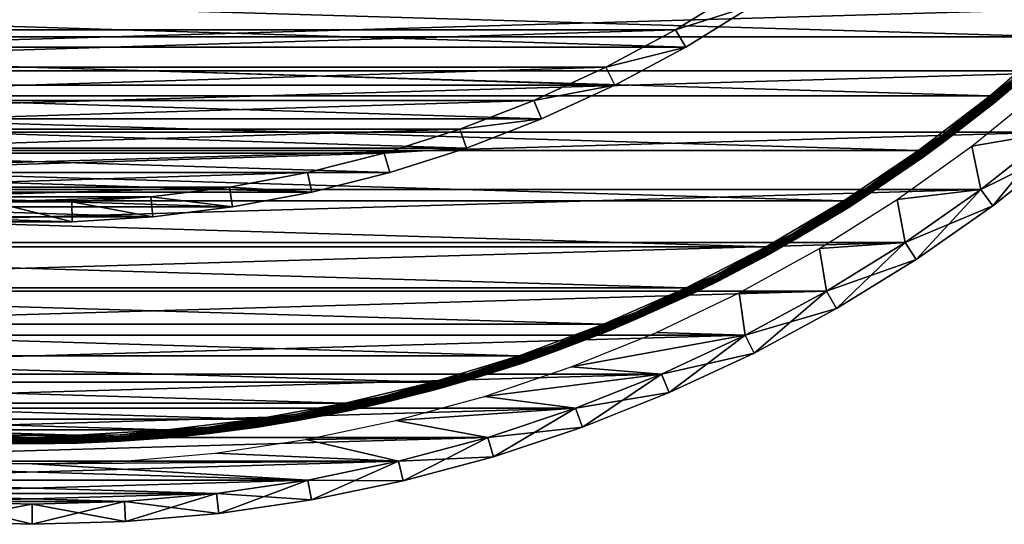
# Model space of a CAD drawing. Header units: millimetres. Extents: x -40 to 40, y -40 to 40.
# Tile 20 of 36: x -0.3 to 24.2, y -40 to -27.5. Entities that reach past the tile are written whole.
import ezdxf

# ---------------------------------------------------------------- set-up
doc = ezdxf.new("R2010")
doc.units = ezdxf.units.MM
doc.header["$LTSCALE"] = 81.481481
for name, color, linetype in [('1', 7, 'CONTINUOUS'), ('11', 7, 'CONTINUOUS'), ('2', 7, 'CONTINUOUS'), ('23', 7, 'CONTINUOUS'), ('25', 7, 'CONTINUOUS'), ('28', 7, 'CONTINUOUS'), ('31', 7, 'CONTINUOUS'), ('4', 7, 'CONTINUOUS'), ('5', 7, 'CONTINUOUS'), ('7', 7, 'CONTINUOUS'), ('9', 7, 'CONTINUOUS')]:
    doc.layers.add(name, color=color, linetype=linetype)

msp = doc.modelspace()

# ---------------------------------------------------------------- linework, layer by layer
at = {"layer": '1', "color": 239, "linetype": 'Continuous', "true_color": 0x3f2236}
for points in [[(23.362, -30.602, -15), (25.134, -29.164, -15), (25.39, -30.259, -15), (23.362, -30.602, -15)], [(23.588, -31.684, -15), (23.362, -30.602, -15), (25.39, -30.259, -15), (23.588, -31.684, -15)], [(21.508, -31.932, -15), (23.362, -30.602, -15), (23.588, -31.684, -15), (21.508, -31.932, -15)], [(21.706, -33.002, -15), (21.508, -31.932, -15), (23.588, -31.684, -15), (21.706, -33.002, -15)], [(19.578, -33.15, -15), (21.508, -31.932, -15), (21.706, -33.002, -15), (19.578, -33.15, -15)], [(19.75, -34.208, -15), (19.578, -33.15, -15), (21.706, -33.002, -15), (19.75, -34.208, -15)], [(17.58, -34.252, -15), (19.578, -33.15, -15), (19.75, -34.208, -15), (17.58, -34.252, -15)], [(15.52, -35.233, -15), (17.58, -34.252, -15), (17.728, -35.298, -15), (15.52, -35.233, -15)], [(17.728, -35.298, -15), (17.58, -34.252, -15), (19.75, -34.208, -15), (17.728, -35.298, -15)], [(13.406, -36.091, -15), (15.52, -35.233, -15), (17.728, -35.298, -15), (13.406, -36.091, -15)], [(15.645, -36.27, -15), (13.406, -36.091, -15), (17.728, -35.298, -15), (15.645, -36.27, -15)], [(11.244, -36.821, -15), (13.406, -36.091, -15), (15.645, -36.27, -15), (11.244, -36.821, -15)], [(13.51, -37.118, -15), (11.244, -36.821, -15), (15.645, -36.27, -15), (13.51, -37.118, -15)], [(9.043, -37.423, -15), (11.244, -36.821, -15), (13.51, -37.118, -15), (9.043, -37.423, -15)], [(11.329, -37.841, -15), (9.043, -37.423, -15), (13.51, -37.118, -15), (11.329, -37.841, -15)], [(6.81, -37.893, -15), (9.043, -37.423, -15), (11.329, -37.841, -15), (6.81, -37.893, -15)], [(4.554, -38.23, -15), (6.81, -37.893, -15), (9.109, -38.435, -15), (4.554, -38.23, -15)], [(9.109, -38.435, -15), (6.81, -37.893, -15), (11.329, -37.841, -15), (9.109, -38.435, -15)], [(2.281, -38.432, -15), (4.554, -38.23, -15), (9.109, -38.435, -15), (2.281, -38.432, -15)], [(-2.281, -38.432, -15), (0, -38.5, -15), (-9.109, -38.435, -15), (-2.281, -38.432, -15)], [(-6.859, -38.9, -15), (-9.109, -38.435, -15), (6.859, -38.9, -15), (-6.859, -38.9, -15)], [(-9.109, -38.435, -15), (0, -38.5, -15), (6.859, -38.9, -15), (-9.109, -38.435, -15)], [(0, -38.5, -15), (2.281, -38.432, -15), (9.109, -38.435, -15), (0, -38.5, -15)], [(6.859, -38.9, -15), (0, -38.5, -15), (9.109, -38.435, -15), (6.859, -38.9, -15)], [(4.586, -39.233, -15), (-6.859, -38.9, -15), (6.859, -38.9, -15), (4.586, -39.233, -15)], [(-4.586, -39.233, -15), (-6.859, -38.9, -15), (4.586, -39.233, -15), (-4.586, -39.233, -15)], [(2.297, -39.433, -15), (-4.586, -39.233, -15), (4.586, -39.233, -15), (2.297, -39.433, -15)], [(-2.297, -39.433, -15), (-4.586, -39.233, -15), (2.297, -39.433, -15), (-2.297, -39.433, -15)], [(0, -39.5, -15), (-2.297, -39.433, -15), (2.297, -39.433, -15), (0, -39.5, -15)]]:
    msp.add_3dface(points, dxfattribs=at)
at = {"layer": '11', "color": 250, "linetype": 'Continuous', "true_color": 0x1c1c1c}
for points in [[(23.82, -29.355, -14), (25.517, -27.893, -14), (24.324, -28.989, -13.996), (23.82, -29.355, -14)], [(25.652, -28.04, -13.803), (23.945, -29.511, -13.803), (24.425, -29.109, -13.842), (25.652, -28.04, -13.803)], [(24.324, -28.989, -13.996), (22.62, -30.384, -13.985), (22.598, -30.354, -13.996), (24.324, -28.989, -13.996)], [(23.82, -29.355, -14), (24.324, -28.989, -13.996), (22.598, -30.354, -13.996), (23.82, -29.355, -14)], [(24.348, -29.017, -13.985), (22.62, -30.384, -13.985), (24.324, -28.989, -13.996), (24.348, -29.017, -13.985)], [(24.348, -29.017, -13.985), (22.64, -30.411, -13.967), (22.62, -30.384, -13.985), (24.348, -29.017, -13.985)], [(24.37, -29.043, -13.967), (22.64, -30.411, -13.967), (24.348, -29.017, -13.985), (24.37, -29.043, -13.967)], [(24.37, -29.043, -13.967), (22.658, -30.435, -13.943), (22.64, -30.411, -13.967), (24.37, -29.043, -13.967)], [(24.39, -29.066, -13.943), (22.658, -30.435, -13.943), (24.37, -29.043, -13.967), (24.39, -29.066, -13.943)], [(24.39, -29.066, -13.943), (22.673, -30.455, -13.913), (22.658, -30.435, -13.943), (24.39, -29.066, -13.943)], [(24.406, -29.086, -13.913), (22.673, -30.455, -13.913), (24.39, -29.066, -13.943), (24.406, -29.086, -13.913)], [(24.406, -29.086, -13.913), (22.684, -30.47, -13.879), (22.673, -30.455, -13.913), (24.406, -29.086, -13.913)], [(24.418, -29.1, -13.879), (22.684, -30.47, -13.879), (24.406, -29.086, -13.913), (24.418, -29.1, -13.879)], [(24.418, -29.1, -13.879), (22.691, -30.48, -13.842), (22.684, -30.47, -13.879), (24.418, -29.1, -13.879)], [(24.425, -29.109, -13.842), (22.691, -30.48, -13.842), (24.418, -29.1, -13.879), (24.425, -29.109, -13.842)], [(24.425, -29.109, -13.842), (23.945, -29.511, -13.803), (22.691, -30.48, -13.842), (24.425, -29.109, -13.842)], [(22.039, -30.715, -14), (23.82, -29.355, -14), (22.598, -30.354, -13.996), (22.039, -30.715, -14)], [(23.945, -29.511, -13.803), (22.155, -30.877, -13.803), (22.691, -30.48, -13.842), (23.945, -29.511, -13.803)], [(22.598, -30.354, -13.996), (20.815, -31.647, -13.985), (20.794, -31.616, -13.996), (22.598, -30.354, -13.996)], [(22.039, -30.715, -14), (22.598, -30.354, -13.996), (20.794, -31.616, -13.996), (22.039, -30.715, -14)], [(22.62, -30.384, -13.985), (20.815, -31.647, -13.985), (22.598, -30.354, -13.996), (22.62, -30.384, -13.985)], [(22.62, -30.384, -13.985), (20.834, -31.676, -13.967), (20.815, -31.647, -13.985), (22.62, -30.384, -13.985)], [(22.64, -30.411, -13.967), (20.834, -31.676, -13.967), (22.62, -30.384, -13.985), (22.64, -30.411, -13.967)], [(22.64, -30.411, -13.967), (20.85, -31.701, -13.943), (20.834, -31.676, -13.967), (22.64, -30.411, -13.967)], [(22.658, -30.435, -13.943), (20.85, -31.701, -13.943), (22.64, -30.411, -13.967), (22.658, -30.435, -13.943)], [(22.658, -30.435, -13.943), (20.864, -31.722, -13.913), (20.85, -31.701, -13.943), (22.658, -30.435, -13.943)], [(22.673, -30.455, -13.913), (20.864, -31.722, -13.913), (22.658, -30.435, -13.943), (22.673, -30.455, -13.913)], [(22.673, -30.455, -13.913), (20.874, -31.738, -13.879), (20.864, -31.722, -13.913), (22.673, -30.455, -13.913)], [(22.684, -30.47, -13.879), (20.874, -31.738, -13.879), (22.673, -30.455, -13.913), (22.684, -30.47, -13.879)], [(22.684, -30.47, -13.879), (20.881, -31.748, -13.842), (20.874, -31.738, -13.879), (22.684, -30.47, -13.879)], [(22.691, -30.48, -13.842), (20.881, -31.748, -13.842), (22.684, -30.47, -13.879), (22.691, -30.48, -13.842)], [(22.691, -30.48, -13.842), (22.155, -30.877, -13.803), (20.881, -31.748, -13.842), (22.691, -30.48, -13.842)], [(20.181, -31.966, -14), (22.039, -30.715, -14), (20.794, -31.616, -13.996), (20.181, -31.966, -14)], [(22.155, -30.877, -13.803), (20.287, -32.136, -13.803), (20.881, -31.748, -13.842), (22.155, -30.877, -13.803)], [(20.794, -31.616, -13.996), (18.94, -32.804, -13.985), (18.921, -32.772, -13.996), (20.794, -31.616, -13.996)], [(20.181, -31.966, -14), (20.794, -31.616, -13.996), (18.921, -32.772, -13.996), (20.181, -31.966, -14)], [(20.815, -31.647, -13.985), (18.94, -32.804, -13.985), (20.794, -31.616, -13.996), (20.815, -31.647, -13.985)], [(20.815, -31.647, -13.985), (18.957, -32.834, -13.967), (18.94, -32.804, -13.985), (20.815, -31.647, -13.985)], [(20.834, -31.676, -13.967), (18.957, -32.834, -13.967), (20.815, -31.647, -13.985), (20.834, -31.676, -13.967)], [(20.834, -31.676, -13.967), (18.972, -32.86, -13.943), (18.957, -32.834, -13.967), (20.834, -31.676, -13.967)], [(20.85, -31.701, -13.943), (18.972, -32.86, -13.943), (20.834, -31.676, -13.967), (20.85, -31.701, -13.943)], [(20.85, -31.701, -13.943), (18.984, -32.882, -13.913), (18.972, -32.86, -13.943), (20.85, -31.701, -13.943)], [(20.864, -31.722, -13.913), (18.984, -32.882, -13.913), (20.85, -31.701, -13.943), (20.864, -31.722, -13.913)], [(20.864, -31.722, -13.913), (18.994, -32.898, -13.879), (18.984, -32.882, -13.913), (20.864, -31.722, -13.913)], [(20.874, -31.738, -13.879), (18.994, -32.898, -13.879), (20.864, -31.722, -13.913), (20.874, -31.738, -13.879)], [(20.874, -31.738, -13.879), (18.999, -32.908, -13.842), (18.994, -32.898, -13.879), (20.874, -31.738, -13.879)], [(20.881, -31.748, -13.842), (18.999, -32.908, -13.842), (20.874, -31.738, -13.879), (20.881, -31.748, -13.842)], [(20.881, -31.748, -13.842), (20.287, -32.136, -13.803), (18.999, -32.908, -13.842), (20.881, -31.748, -13.842)], [(18.251, -33.106, -14), (20.181, -31.966, -14), (18.921, -32.772, -13.996), (18.251, -33.106, -14)], [(20.287, -32.136, -13.803), (18.348, -33.281, -13.803), (18.999, -32.908, -13.842), (20.287, -32.136, -13.803)], [(18.921, -32.772, -13.996), (17, -33.85, -13.985), (16.983, -33.817, -13.996), (18.921, -32.772, -13.996)], [(18.251, -33.106, -14), (18.921, -32.772, -13.996), (16.983, -33.817, -13.996), (18.251, -33.106, -14)], [(18.94, -32.804, -13.985), (17, -33.85, -13.985), (18.921, -32.772, -13.996), (18.94, -32.804, -13.985)], [(18.94, -32.804, -13.985), (17.015, -33.881, -13.967), (17, -33.85, -13.985), (18.94, -32.804, -13.985)], [(18.957, -32.834, -13.967), (17.015, -33.881, -13.967), (18.94, -32.804, -13.985), (18.957, -32.834, -13.967)], [(18.957, -32.834, -13.967), (17.029, -33.908, -13.943), (17.015, -33.881, -13.967), (18.957, -32.834, -13.967)], [(18.972, -32.86, -13.943), (17.029, -33.908, -13.943), (18.957, -32.834, -13.967), (18.972, -32.86, -13.943)], [(18.972, -32.86, -13.943), (17.04, -33.93, -13.913), (17.029, -33.908, -13.943), (18.972, -32.86, -13.943)], [(18.984, -32.882, -13.913), (17.04, -33.93, -13.913), (18.972, -32.86, -13.943), (18.984, -32.882, -13.913)], [(18.984, -32.882, -13.913), (17.049, -33.947, -13.879), (17.04, -33.93, -13.913), (18.984, -32.882, -13.913)], [(18.994, -32.898, -13.879), (17.049, -33.947, -13.879), (18.984, -32.882, -13.913), (18.994, -32.898, -13.879)], [(18.994, -32.898, -13.879), (17.054, -33.957, -13.842), (17.049, -33.947, -13.879), (18.994, -32.898, -13.879)], [(18.999, -32.908, -13.842), (17.054, -33.957, -13.842), (18.994, -32.898, -13.879), (18.999, -32.908, -13.842)], [(18.999, -32.908, -13.842), (18.348, -33.281, -13.803), (17.054, -33.957, -13.842), (18.999, -32.908, -13.842)], [(16.258, -34.129, -14), (18.251, -33.106, -14), (16.983, -33.817, -13.996), (16.258, -34.129, -14)], [(18.348, -33.281, -13.803), (16.344, -34.309, -13.803), (17.054, -33.957, -13.842), (18.348, -33.281, -13.803)], [(16.983, -33.817, -13.996), (15.003, -34.781, -13.985), (14.988, -34.747, -13.996), (16.983, -33.817, -13.996)], [(16.258, -34.129, -14), (16.983, -33.817, -13.996), (14.988, -34.747, -13.996), (16.258, -34.129, -14)], [(17, -33.85, -13.985), (15.003, -34.781, -13.985), (16.983, -33.817, -13.996), (17, -33.85, -13.985)], [(17, -33.85, -13.985), (15.017, -34.813, -13.967), (15.003, -34.781, -13.985), (17, -33.85, -13.985)], [(17.015, -33.881, -13.967), (15.017, -34.813, -13.967), (17, -33.85, -13.985), (17.015, -33.881, -13.967)], [(17.015, -33.881, -13.967), (15.029, -34.84, -13.943), (15.017, -34.813, -13.967), (17.015, -33.881, -13.967)], [(17.029, -33.908, -13.943), (15.029, -34.84, -13.943), (17.015, -33.881, -13.967), (17.029, -33.908, -13.943)], [(17.029, -33.908, -13.943), (15.039, -34.863, -13.913), (15.029, -34.84, -13.943), (17.029, -33.908, -13.943)], [(17.04, -33.93, -13.913), (15.039, -34.863, -13.913), (17.029, -33.908, -13.943), (17.04, -33.93, -13.913)], [(17.04, -33.93, -13.913), (15.046, -34.88, -13.879), (15.039, -34.863, -13.913), (17.04, -33.93, -13.913)], [(17.049, -33.947, -13.879), (15.046, -34.88, -13.879), (17.04, -33.93, -13.913), (17.049, -33.947, -13.879)], [(17.049, -33.947, -13.879), (15.051, -34.891, -13.842), (15.046, -34.88, -13.879), (17.049, -33.947, -13.879)], [(17.054, -33.957, -13.842), (15.051, -34.891, -13.842), (17.049, -33.947, -13.879), (17.054, -33.957, -13.842)], [(17.054, -33.957, -13.842), (16.344, -34.309, -13.803), (15.051, -34.891, -13.842), (17.054, -33.957, -13.842)], [(14.208, -35.032, -14), (16.258, -34.129, -14), (14.988, -34.747, -13.996), (14.208, -35.032, -14)], [(16.344, -34.309, -13.803), (14.283, -35.217, -13.803), (15.051, -34.891, -13.842), (16.344, -34.309, -13.803)], [(14.988, -34.747, -13.996), (12.955, -35.595, -13.985), (12.943, -35.56, -13.996), (14.988, -34.747, -13.996)], [(14.208, -35.032, -14), (14.988, -34.747, -13.996), (12.943, -35.56, -13.996), (14.208, -35.032, -14)], [(15.003, -34.781, -13.985), (12.955, -35.595, -13.985), (14.988, -34.747, -13.996), (15.003, -34.781, -13.985)], [(15.003, -34.781, -13.985), (12.967, -35.627, -13.967), (12.955, -35.595, -13.985), (15.003, -34.781, -13.985)], [(15.017, -34.813, -13.967), (12.967, -35.627, -13.967), (15.003, -34.781, -13.985), (15.017, -34.813, -13.967)], [(15.017, -34.813, -13.967), (12.977, -35.655, -13.943), (12.967, -35.627, -13.967), (15.017, -34.813, -13.967)], [(15.029, -34.84, -13.943), (12.977, -35.655, -13.943), (15.017, -34.813, -13.967), (15.029, -34.84, -13.943)], [(15.029, -34.84, -13.943), (12.986, -35.679, -13.913), (12.977, -35.655, -13.943), (15.029, -34.84, -13.943)], [(15.039, -34.863, -13.913), (12.986, -35.679, -13.913), (15.029, -34.84, -13.943), (15.039, -34.863, -13.913)], [(15.039, -34.863, -13.913), (12.992, -35.696, -13.879), (12.986, -35.679, -13.913), (15.039, -34.863, -13.913)], [(15.046, -34.88, -13.879), (12.992, -35.696, -13.879), (15.039, -34.863, -13.913), (15.046, -34.88, -13.879)], [(15.046, -34.88, -13.879), (12.996, -35.707, -13.842), (12.992, -35.696, -13.879), (15.046, -34.88, -13.879)], [(15.051, -34.891, -13.842), (12.996, -35.707, -13.842), (15.046, -34.88, -13.879), (15.051, -34.891, -13.842)], [(15.051, -34.891, -13.842), (14.283, -35.217, -13.803), (12.996, -35.707, -13.842), (15.051, -34.891, -13.842)], [(12.107, -35.812, -14), (14.208, -35.032, -14), (12.943, -35.56, -13.996), (12.107, -35.812, -14)], [(14.283, -35.217, -13.803), (12.171, -36.002, -13.803), (12.996, -35.707, -13.842), (14.283, -35.217, -13.803)], [(12.943, -35.56, -13.996), (10.864, -36.288, -13.985), (10.853, -36.252, -13.996), (12.943, -35.56, -13.996)], [(12.107, -35.812, -14), (12.943, -35.56, -13.996), (10.853, -36.252, -13.996), (12.107, -35.812, -14)], [(12.955, -35.595, -13.985), (10.864, -36.288, -13.985), (12.943, -35.56, -13.996), (12.955, -35.595, -13.985)], [(12.955, -35.595, -13.985), (10.874, -36.321, -13.967), (10.864, -36.288, -13.985), (12.955, -35.595, -13.985)], [(12.967, -35.627, -13.967), (10.874, -36.321, -13.967), (12.955, -35.595, -13.985), (12.967, -35.627, -13.967)], [(12.967, -35.627, -13.967), (10.882, -36.35, -13.943), (10.874, -36.321, -13.967), (12.967, -35.627, -13.967)], [(12.977, -35.655, -13.943), (10.882, -36.35, -13.943), (12.967, -35.627, -13.967), (12.977, -35.655, -13.943)], [(12.977, -35.655, -13.943), (10.889, -36.373, -13.913), (10.882, -36.35, -13.943), (12.977, -35.655, -13.943)], [(12.986, -35.679, -13.913), (10.889, -36.373, -13.913), (12.977, -35.655, -13.943), (12.986, -35.679, -13.913)], [(12.986, -35.679, -13.913), (10.895, -36.391, -13.879), (10.889, -36.373, -13.913), (12.986, -35.679, -13.913)], [(12.992, -35.696, -13.879), (10.895, -36.391, -13.879), (12.986, -35.679, -13.913), (12.992, -35.696, -13.879)], [(12.992, -35.696, -13.879), (10.898, -36.403, -13.842), (10.895, -36.391, -13.879), (12.992, -35.696, -13.879)], [(12.996, -35.707, -13.842), (10.898, -36.403, -13.842), (12.992, -35.696, -13.879), (12.996, -35.707, -13.842)], [(12.996, -35.707, -13.842), (12.171, -36.002, -13.803), (10.898, -36.403, -13.842), (12.996, -35.707, -13.842)], [(9.965, -36.467, -14), (12.107, -35.812, -14), (10.853, -36.252, -13.996), (9.965, -36.467, -14)], [(12.171, -36.002, -13.803), (10.017, -36.659, -13.803), (10.898, -36.403, -13.842), (12.171, -36.002, -13.803)], [(7.787, -36.993, -14), (9.965, -36.467, -14), (8.727, -36.822, -13.996), (7.787, -36.993, -14)], [(10.853, -36.252, -13.996), (8.736, -36.858, -13.985), (8.727, -36.822, -13.996), (10.853, -36.252, -13.996)], [(9.965, -36.467, -14), (10.853, -36.252, -13.996), (8.727, -36.822, -13.996), (9.965, -36.467, -14)], [(10.864, -36.288, -13.985), (8.736, -36.858, -13.985), (10.853, -36.252, -13.996), (10.864, -36.288, -13.985)], [(10.864, -36.288, -13.985), (8.743, -36.891, -13.967), (8.736, -36.858, -13.985), (10.864, -36.288, -13.985)], [(10.874, -36.321, -13.967), (8.743, -36.891, -13.967), (10.864, -36.288, -13.985), (10.874, -36.321, -13.967)], [(10.874, -36.321, -13.967), (8.75, -36.921, -13.943), (8.743, -36.891, -13.967), (10.874, -36.321, -13.967)], [(10.882, -36.35, -13.943), (8.75, -36.921, -13.943), (10.874, -36.321, -13.967), (10.882, -36.35, -13.943)], [(10.882, -36.35, -13.943), (8.756, -36.945, -13.913), (8.75, -36.921, -13.943), (10.882, -36.35, -13.943)], [(10.889, -36.373, -13.913), (8.756, -36.945, -13.913), (10.882, -36.35, -13.943), (10.889, -36.373, -13.913)], [(10.889, -36.373, -13.913), (8.76, -36.963, -13.879), (8.756, -36.945, -13.913), (10.889, -36.373, -13.913)], [(10.895, -36.391, -13.879), (8.76, -36.963, -13.879), (10.889, -36.373, -13.913), (10.895, -36.391, -13.879)], [(10.895, -36.391, -13.879), (8.763, -36.975, -13.842), (8.76, -36.963, -13.879), (10.895, -36.391, -13.879)], [(10.898, -36.403, -13.842), (8.763, -36.975, -13.842), (10.895, -36.391, -13.879), (10.898, -36.403, -13.842)], [(10.898, -36.403, -13.842), (10.017, -36.659, -13.803), (8.763, -36.975, -13.842), (10.898, -36.403, -13.842)], [(10.017, -36.659, -13.803), (7.828, -37.189, -13.803), (8.763, -36.975, -13.842), (10.017, -36.659, -13.803)], [(8.727, -36.822, -13.996), (6.578, -37.304, -13.985), (6.571, -37.267, -13.996), (8.727, -36.822, -13.996)], [(7.787, -36.993, -14), (8.727, -36.822, -13.996), (6.571, -37.267, -13.996), (7.787, -36.993, -14)], [(8.736, -36.858, -13.985), (6.578, -37.304, -13.985), (8.727, -36.822, -13.996), (8.736, -36.858, -13.985)], [(8.736, -36.858, -13.985), (6.584, -37.337, -13.967), (6.578, -37.304, -13.985), (8.736, -36.858, -13.985)], [(8.743, -36.891, -13.967), (6.584, -37.337, -13.967), (8.736, -36.858, -13.985), (8.743, -36.891, -13.967)], [(8.743, -36.891, -13.967), (6.589, -37.367, -13.943), (6.584, -37.337, -13.967), (8.743, -36.891, -13.967)], [(8.75, -36.921, -13.943), (6.589, -37.367, -13.943), (8.743, -36.891, -13.967), (8.75, -36.921, -13.943)], [(8.75, -36.921, -13.943), (6.593, -37.392, -13.913), (6.589, -37.367, -13.943), (8.75, -36.921, -13.943)], [(8.756, -36.945, -13.913), (6.593, -37.392, -13.913), (8.75, -36.921, -13.943), (8.756, -36.945, -13.913)], [(8.756, -36.945, -13.913), (6.596, -37.41, -13.879), (6.593, -37.392, -13.913), (8.756, -36.945, -13.913)], [(8.76, -36.963, -13.879), (6.596, -37.41, -13.879), (8.756, -36.945, -13.913), (8.76, -36.963, -13.879)], [(5.582, -37.389, -14), (7.787, -36.993, -14), (6.571, -37.267, -13.996), (5.582, -37.389, -14)], [(7.828, -37.189, -13.803), (5.611, -37.587, -13.803), (6.598, -37.422, -13.842), (7.828, -37.189, -13.803)], [(8.76, -36.963, -13.879), (6.598, -37.422, -13.842), (6.596, -37.41, -13.879), (8.76, -36.963, -13.879)], [(8.763, -36.975, -13.842), (6.598, -37.422, -13.842), (8.76, -36.963, -13.879), (8.763, -36.975, -13.842)], [(8.763, -36.975, -13.842), (7.828, -37.189, -13.803), (6.598, -37.422, -13.842), (8.763, -36.975, -13.842)], [(3.357, -37.654, -14), (5.582, -37.389, -14), (4.393, -37.586, -13.996), (3.357, -37.654, -14)], [(6.571, -37.267, -13.996), (4.397, -37.623, -13.985), (4.393, -37.586, -13.996), (6.571, -37.267, -13.996)], [(5.582, -37.389, -14), (6.571, -37.267, -13.996), (4.393, -37.586, -13.996), (5.582, -37.389, -14)], [(6.578, -37.304, -13.985), (4.397, -37.623, -13.985), (6.571, -37.267, -13.996), (6.578, -37.304, -13.985)], [(6.578, -37.304, -13.985), (4.401, -37.657, -13.967), (4.397, -37.623, -13.985), (6.578, -37.304, -13.985)], [(6.584, -37.337, -13.967), (4.401, -37.657, -13.967), (6.578, -37.304, -13.985), (6.584, -37.337, -13.967)], [(6.584, -37.337, -13.967), (4.405, -37.687, -13.943), (4.401, -37.657, -13.967), (6.584, -37.337, -13.967)], [(6.589, -37.367, -13.943), (4.405, -37.687, -13.943), (6.584, -37.337, -13.967), (6.589, -37.367, -13.943)], [(6.589, -37.367, -13.943), (4.408, -37.712, -13.913), (4.405, -37.687, -13.943), (6.589, -37.367, -13.943)], [(6.593, -37.392, -13.913), (4.408, -37.712, -13.913), (6.589, -37.367, -13.943), (6.593, -37.392, -13.913)], [(6.593, -37.392, -13.913), (4.41, -37.73, -13.879), (4.408, -37.712, -13.913), (6.593, -37.392, -13.913)], [(6.596, -37.41, -13.879), (4.41, -37.73, -13.879), (6.593, -37.392, -13.913), (6.596, -37.41, -13.879)], [(6.596, -37.41, -13.879), (4.411, -37.742, -13.842), (4.41, -37.73, -13.879), (6.596, -37.41, -13.879)], [(6.598, -37.422, -13.842), (4.411, -37.742, -13.842), (6.596, -37.41, -13.879), (6.598, -37.422, -13.842)], [(6.598, -37.422, -13.842), (5.611, -37.587, -13.803), (4.411, -37.742, -13.842), (6.598, -37.422, -13.842)], [(1.12, -37.787, -14), (3.357, -37.654, -14), (2.2, -37.778, -13.996), (1.12, -37.787, -14)], [(4.393, -37.586, -13.996), (2.202, -37.815, -13.985), (2.2, -37.778, -13.996), (4.393, -37.586, -13.996)], [(3.357, -37.654, -14), (4.393, -37.586, -13.996), (2.2, -37.778, -13.996), (3.357, -37.654, -14)], [(4.397, -37.623, -13.985), (2.202, -37.815, -13.985), (4.393, -37.586, -13.996), (4.397, -37.623, -13.985)], [(4.397, -37.623, -13.985), (2.204, -37.849, -13.967), (2.202, -37.815, -13.985), (4.397, -37.623, -13.985)], [(4.401, -37.657, -13.967), (2.204, -37.849, -13.967), (4.397, -37.623, -13.985), (4.401, -37.657, -13.967)], [(4.401, -37.657, -13.967), (2.206, -37.879, -13.943), (2.204, -37.849, -13.967), (4.401, -37.657, -13.967)], [(4.405, -37.687, -13.943), (2.206, -37.879, -13.943), (4.401, -37.657, -13.967), (4.405, -37.687, -13.943)], [(4.405, -37.687, -13.943), (2.208, -37.904, -13.913), (2.206, -37.879, -13.943), (4.405, -37.687, -13.943)], [(4.408, -37.712, -13.913), (2.208, -37.904, -13.913), (4.405, -37.687, -13.943), (4.408, -37.712, -13.913)], [(5.611, -37.587, -13.803), (3.375, -37.853, -13.803), (4.411, -37.742, -13.842), (5.611, -37.587, -13.803)], [(0, -37.968, -13.913), (-2.209, -37.923, -13.879), (-2.208, -37.904, -13.913), (0, -37.968, -13.913)], [(0, -37.987, -13.879), (-2.209, -37.923, -13.879), (0, -37.968, -13.913), (0, -37.987, -13.879)], [(0, -37.987, -13.879), (-2.209, -37.935, -13.842), (-2.209, -37.923, -13.879), (0, -37.987, -13.879)], [(0, -37.999, -13.842), (-1.126, -37.987, -13.803), (-2.209, -37.935, -13.842), (0, -37.999, -13.842)], [(0, -37.999, -13.842), (-2.209, -37.935, -13.842), (0, -37.987, -13.879), (0, -37.999, -13.842)], [(0, -37.944, -13.943), (-2.208, -37.904, -13.913), (-2.206, -37.879, -13.943), (0, -37.944, -13.943)], [(0, -37.968, -13.913), (-2.208, -37.904, -13.913), (0, -37.944, -13.943), (0, -37.968, -13.913)], [(0, -37.913, -13.967), (-2.206, -37.879, -13.943), (-2.204, -37.849, -13.967), (0, -37.913, -13.967)], [(0, -37.944, -13.943), (-2.206, -37.879, -13.943), (0, -37.913, -13.967), (0, -37.944, -13.943)], [(0, -37.879, -13.985), (-2.204, -37.849, -13.967), (-2.202, -37.815, -13.985), (0, -37.879, -13.985)], [(0, -37.913, -13.967), (-2.204, -37.849, -13.967), (0, -37.879, -13.985), (0, -37.913, -13.967)], [(0, -37.842, -13.996), (-2.202, -37.815, -13.985), (-2.2, -37.778, -13.996), (0, -37.842, -13.996)], [(0, -37.879, -13.985), (-2.202, -37.815, -13.985), (0, -37.842, -13.996), (0, -37.879, -13.985)], [(-1.12, -37.787, -14), (0, -37.842, -13.996), (-2.2, -37.778, -13.996), (-1.12, -37.787, -14)], [(-1.12, -37.787, -14), (1.12, -37.787, -14), (0, -37.842, -13.996), (-1.12, -37.787, -14)], [(2.202, -37.815, -13.985), (0, -37.879, -13.985), (2.2, -37.778, -13.996), (2.202, -37.815, -13.985)], [(2.2, -37.778, -13.996), (0, -37.879, -13.985), (0, -37.842, -13.996), (2.2, -37.778, -13.996)], [(1.12, -37.787, -14), (2.2, -37.778, -13.996), (0, -37.842, -13.996), (1.12, -37.787, -14)], [(2.202, -37.815, -13.985), (0, -37.913, -13.967), (0, -37.879, -13.985), (2.202, -37.815, -13.985)], [(2.204, -37.849, -13.967), (0, -37.913, -13.967), (2.202, -37.815, -13.985), (2.204, -37.849, -13.967)], [(2.204, -37.849, -13.967), (0, -37.944, -13.943), (0, -37.913, -13.967), (2.204, -37.849, -13.967)], [(2.206, -37.879, -13.943), (0, -37.944, -13.943), (2.204, -37.849, -13.967), (2.206, -37.879, -13.943)], [(2.208, -37.904, -13.913), (0, -37.968, -13.913), (2.206, -37.879, -13.943), (2.208, -37.904, -13.913)], [(2.206, -37.879, -13.943), (0, -37.968, -13.913), (0, -37.944, -13.943), (2.206, -37.879, -13.943)], [(2.208, -37.904, -13.913), (0, -37.987, -13.879), (0, -37.968, -13.913), (2.208, -37.904, -13.913)], [(2.209, -37.923, -13.879), (0, -37.987, -13.879), (2.208, -37.904, -13.913), (2.209, -37.923, -13.879)], [(2.209, -37.923, -13.879), (0, -37.999, -13.842), (0, -37.987, -13.879), (2.209, -37.923, -13.879)], [(2.209, -37.935, -13.842), (0, -37.999, -13.842), (2.209, -37.923, -13.879), (2.209, -37.935, -13.842)], [(2.209, -37.935, -13.842), (1.126, -37.987, -13.803), (0, -37.999, -13.842), (2.209, -37.935, -13.842)], [(3.375, -37.853, -13.803), (1.126, -37.987, -13.803), (2.209, -37.935, -13.842), (3.375, -37.853, -13.803)], [(4.408, -37.712, -13.913), (2.209, -37.923, -13.879), (2.208, -37.904, -13.913), (4.408, -37.712, -13.913)], [(4.41, -37.73, -13.879), (2.209, -37.923, -13.879), (4.408, -37.712, -13.913), (4.41, -37.73, -13.879)], [(4.411, -37.742, -13.842), (2.209, -37.935, -13.842), (4.41, -37.73, -13.879), (4.411, -37.742, -13.842)], [(4.41, -37.73, -13.879), (2.209, -37.935, -13.842), (2.209, -37.923, -13.879), (4.41, -37.73, -13.879)], [(4.411, -37.742, -13.842), (3.375, -37.853, -13.803), (2.209, -37.935, -13.842), (4.411, -37.742, -13.842)], [(1.126, -37.987, -13.803), (-1.126, -37.987, -13.803), (0, -37.999, -13.842), (1.126, -37.987, -13.803)]]:
    msp.add_3dface(points, dxfattribs=at)
at = {"layer": '2', "color": 239, "linetype": 'Continuous', "true_color": 0x3f2236}
for points in [[(-27.107, -28.731), (28.731, -27.107), (-28.731, -27.107), (-27.107, -28.731)], [(27.107, -28.731), (28.731, -27.107), (-27.107, -28.731), (27.107, -28.731)], [(-25.39, -30.259), (27.107, -28.731), (-27.107, -28.731), (-25.39, -30.259)], [(25.39, -30.259), (27.107, -28.731), (-25.39, -30.259), (25.39, -30.259)], [(-23.588, -31.684), (25.39, -30.259), (-25.39, -30.259), (-23.588, -31.684)], [(23.588, -31.684), (25.39, -30.259), (-23.588, -31.684), (23.588, -31.684)], [(-21.706, -33.002), (23.588, -31.684), (-23.588, -31.684), (-21.706, -33.002)], [(21.706, -33.002), (23.588, -31.684), (-21.706, -33.002), (21.706, -33.002)], [(-19.75, -34.208), (21.706, -33.002), (-21.706, -33.002), (-19.75, -34.208)], [(19.75, -34.208), (21.706, -33.002), (-19.75, -34.208), (19.75, -34.208)], [(-17.728, -35.298), (19.75, -34.208), (-19.75, -34.208), (-17.728, -35.298)], [(17.728, -35.298), (19.75, -34.208), (-17.728, -35.298), (17.728, -35.298)], [(-15.645, -36.27), (17.728, -35.298), (-17.728, -35.298), (-15.645, -36.27)], [(15.645, -36.27), (17.728, -35.298), (-15.645, -36.27), (15.645, -36.27)], [(-13.51, -37.118), (15.645, -36.27), (-15.645, -36.27), (-13.51, -37.118)], [(13.51, -37.118), (15.645, -36.27), (-13.51, -37.118), (13.51, -37.118)], [(-11.329, -37.841), (13.51, -37.118), (-13.51, -37.118), (-11.329, -37.841)], [(11.329, -37.841), (13.51, -37.118), (-11.329, -37.841), (11.329, -37.841)], [(-9.109, -38.435), (11.329, -37.841), (-11.329, -37.841), (-9.109, -38.435)], [(9.109, -38.435), (11.329, -37.841), (-9.109, -38.435), (9.109, -38.435)], [(-6.859, -38.9), (9.109, -38.435), (-9.109, -38.435), (-6.859, -38.9)], [(6.859, -38.9), (9.109, -38.435), (-6.859, -38.9), (6.859, -38.9)], [(-4.586, -39.233), (6.859, -38.9), (-6.859, -38.9), (-4.586, -39.233)], [(4.586, -39.233), (6.859, -38.9), (-4.586, -39.233), (4.586, -39.233)], [(-2.297, -39.433), (4.586, -39.233), (-4.586, -39.233), (-2.297, -39.433)], [(2.297, -39.433), (4.586, -39.233), (-2.297, -39.433), (2.297, -39.433)], [(0, -39.5), (2.297, -39.433), (-2.297, -39.433), (0, -39.5)]]:
    msp.add_3dface(points, dxfattribs=at)
at = {"layer": '23', "color": 7, "linetype": 'Continuous'}
for points in [[(-16, -27.713, -480), (17.676, -26.675, -480), (-17.676, -26.675, -480), (-16, -27.713, -480)], [(16, -27.713, -480), (17.676, -26.675, -480), (-16, -27.713, -480), (16, -27.713, -480)], [(-14.264, -28.645, -480), (16, -27.713, -480), (-16, -27.713, -480), (-14.264, -28.645, -480)], [(14.264, -28.645, -480), (16, -27.713, -480), (-14.264, -28.645, -480), (14.264, -28.645, -480)], [(-12.473, -29.469, -480), (14.264, -28.645, -480), (-14.264, -28.645, -480), (-12.473, -29.469, -480)], [(12.473, -29.469, -480), (14.264, -28.645, -480), (-12.473, -29.469, -480), (12.473, -29.469, -480)], [(-10.635, -30.181, -480), (12.473, -29.469, -480), (-12.473, -29.469, -480), (-10.635, -30.181, -480)], [(10.635, -30.181, -480), (12.473, -29.469, -480), (-10.635, -30.181, -480), (10.635, -30.181, -480)], [(-8.757, -30.778, -480), (10.635, -30.181, -480), (-10.635, -30.181, -480), (-8.757, -30.778, -480)], [(8.757, -30.778, -480), (10.635, -30.181, -480), (-8.757, -30.778, -480), (8.757, -30.778, -480)], [(-6.846, -31.259, -480), (8.757, -30.778, -480), (-8.757, -30.778, -480), (-6.846, -31.259, -480)], [(6.846, -31.259, -480), (8.757, -30.778, -480), (-6.846, -31.259, -480), (6.846, -31.259, -480)], [(-4.909, -31.621, -480), (6.846, -31.259, -480), (-6.846, -31.259, -480), (-4.909, -31.621, -480)], [(4.909, -31.621, -480), (6.846, -31.259, -480), (-4.909, -31.621, -480), (4.909, -31.621, -480)], [(-2.953, -31.863, -480), (4.909, -31.621, -480), (-4.909, -31.621, -480), (-2.953, -31.863, -480)], [(2.953, -31.863, -480), (4.909, -31.621, -480), (-2.953, -31.863, -480), (2.953, -31.863, -480)], [(-0.985, -31.985, -480), (2.953, -31.863, -480), (-2.953, -31.863, -480), (-0.985, -31.985, -480)], [(0.985, -31.985, -480), (2.953, -31.863, -480), (-0.985, -31.985, -480), (0.985, -31.985, -480)]]:
    msp.add_3dface(points, dxfattribs=at)
at = {"layer": '25', "color": 7, "linetype": 'Continuous'}
for points in [[(16.25, -28.146, -483), (-17.952, -27.092, -483), (17.952, -27.092, -483), (16.25, -28.146, -483)], [(-16.25, -28.146, -483), (-17.952, -27.092, -483), (16.25, -28.146, -483), (-16.25, -28.146, -483)], [(14.486, -29.093, -483), (-16.25, -28.146, -483), (16.25, -28.146, -483), (14.486, -29.093, -483)], [(-14.486, -29.093, -483), (-16.25, -28.146, -483), (14.486, -29.093, -483), (-14.486, -29.093, -483)], [(12.668, -29.929, -483), (-14.486, -29.093, -483), (14.486, -29.093, -483), (12.668, -29.929, -483)], [(-12.668, -29.929, -483), (-14.486, -29.093, -483), (12.668, -29.929, -483), (-12.668, -29.929, -483)], [(10.802, -30.653, -483), (-12.668, -29.929, -483), (12.668, -29.929, -483), (10.802, -30.653, -483)], [(-10.802, -30.653, -483), (-12.668, -29.929, -483), (10.802, -30.653, -483), (-10.802, -30.653, -483)], [(8.894, -31.259, -483), (-10.802, -30.653, -483), (10.802, -30.653, -483), (8.894, -31.259, -483)], [(-8.894, -31.259, -483), (-10.802, -30.653, -483), (8.894, -31.259, -483), (-8.894, -31.259, -483)], [(6.953, -31.748, -483), (-8.894, -31.259, -483), (8.894, -31.259, -483), (6.953, -31.748, -483)], [(-6.953, -31.748, -483), (-8.894, -31.259, -483), (6.953, -31.748, -483), (-6.953, -31.748, -483)], [(4.985, -32.115, -483), (-6.953, -31.748, -483), (6.953, -31.748, -483), (4.985, -32.115, -483)], [(-4.985, -32.115, -483), (-6.953, -31.748, -483), (4.985, -32.115, -483), (-4.985, -32.115, -483)], [(2.999, -32.361, -483), (-4.985, -32.115, -483), (4.985, -32.115, -483), (2.999, -32.361, -483)], [(-2.999, -32.361, -483), (-4.985, -32.115, -483), (2.999, -32.361, -483), (-2.999, -32.361, -483)], [(1.001, -32.485, -483), (-2.999, -32.361, -483), (2.999, -32.361, -483), (1.001, -32.485, -483)], [(-1.001, -32.485, -483), (-2.999, -32.361, -483), (1.001, -32.485, -483), (-1.001, -32.485, -483)]]:
    msp.add_3dface(points, dxfattribs=at)
at = {"layer": '28', "color": 7, "linetype": 'Continuous'}
for points in [[(16.25, -28.146, -483), (17.952, -27.092, -483), (16.25, -28.146, -480.5), (16.25, -28.146, -483)], [(16.25, -28.146, -480.5), (17.952, -27.092, -483), (17.952, -27.092, -480.5), (16.25, -28.146, -480.5)], [(14.486, -29.093, -483), (16.25, -28.146, -483), (14.486, -29.093, -480.5), (14.486, -29.093, -483)], [(14.486, -29.093, -480.5), (16.25, -28.146, -483), (16.25, -28.146, -480.5), (14.486, -29.093, -480.5)], [(12.668, -29.929, -483), (14.486, -29.093, -483), (12.668, -29.929, -480.5), (12.668, -29.929, -483)], [(12.668, -29.929, -480.5), (14.486, -29.093, -483), (14.486, -29.093, -480.5), (12.668, -29.929, -480.5)], [(10.802, -30.653, -483), (12.668, -29.929, -483), (10.802, -30.653, -480.5), (10.802, -30.653, -483)], [(10.802, -30.653, -480.5), (12.668, -29.929, -483), (12.668, -29.929, -480.5), (10.802, -30.653, -480.5)], [(8.894, -31.259, -483), (10.802, -30.653, -483), (8.894, -31.259, -480.5), (8.894, -31.259, -483)], [(8.894, -31.259, -480.5), (10.802, -30.653, -483), (10.802, -30.653, -480.5), (8.894, -31.259, -480.5)], [(6.953, -31.748, -480.5), (8.894, -31.259, -483), (8.894, -31.259, -480.5), (6.953, -31.748, -480.5)], [(6.953, -31.748, -483), (8.894, -31.259, -483), (6.953, -31.748, -480.5), (6.953, -31.748, -483)], [(4.985, -32.115, -480.5), (6.953, -31.748, -483), (6.953, -31.748, -480.5), (4.985, -32.115, -480.5)], [(4.985, -32.115, -483), (6.953, -31.748, -483), (4.985, -32.115, -480.5), (4.985, -32.115, -483)], [(2.999, -32.361, -483), (4.985, -32.115, -483), (2.999, -32.361, -480.5), (2.999, -32.361, -483)], [(2.999, -32.361, -480.5), (4.985, -32.115, -483), (4.985, -32.115, -480.5), (2.999, -32.361, -480.5)], [(-1.001, -32.485, -483), (1.001, -32.485, -483), (-1.001, -32.485, -480.5), (-1.001, -32.485, -483)], [(-1.001, -32.485, -480.5), (1.001, -32.485, -483), (1.001, -32.485, -480.5), (-1.001, -32.485, -480.5)], [(1.001, -32.485, -483), (2.999, -32.361, -483), (1.001, -32.485, -480.5), (1.001, -32.485, -483)], [(1.001, -32.485, -480.5), (2.999, -32.361, -483), (2.999, -32.361, -480.5), (1.001, -32.485, -480.5)]]:
    msp.add_3dface(points, dxfattribs=at)
at = {"layer": '31', "color": 7, "linetype": 'Continuous'}
for points in [[(17.676, -26.675, -480), (16, -27.713, -480), (17.952, -27.092, -480.5), (17.676, -26.675, -480)], [(16, -27.713, -480), (16.25, -28.146, -480.5), (17.952, -27.092, -480.5), (16, -27.713, -480)], [(16, -27.713, -480), (14.264, -28.645, -480), (16.25, -28.146, -480.5), (16, -27.713, -480)], [(14.264, -28.645, -480), (14.486, -29.093, -480.5), (16.25, -28.146, -480.5), (14.264, -28.645, -480)], [(14.264, -28.645, -480), (12.473, -29.469, -480), (14.486, -29.093, -480.5), (14.264, -28.645, -480)], [(12.473, -29.469, -480), (12.668, -29.929, -480.5), (14.486, -29.093, -480.5), (12.473, -29.469, -480)], [(12.473, -29.469, -480), (10.635, -30.181, -480), (12.668, -29.929, -480.5), (12.473, -29.469, -480)], [(10.635, -30.181, -480), (10.802, -30.653, -480.5), (12.668, -29.929, -480.5), (10.635, -30.181, -480)], [(10.635, -30.181, -480), (8.757, -30.778, -480), (10.802, -30.653, -480.5), (10.635, -30.181, -480)], [(8.757, -30.778, -480), (6.846, -31.259, -480), (8.894, -31.259, -480.5), (8.757, -30.778, -480)], [(8.757, -30.778, -480), (8.894, -31.259, -480.5), (10.802, -30.653, -480.5), (8.757, -30.778, -480)], [(6.846, -31.259, -480), (4.909, -31.621, -480), (6.953, -31.748, -480.5), (6.846, -31.259, -480)], [(6.846, -31.259, -480), (6.953, -31.748, -480.5), (8.894, -31.259, -480.5), (6.846, -31.259, -480)], [(4.909, -31.621, -480), (2.953, -31.863, -480), (4.985, -32.115, -480.5), (4.909, -31.621, -480)], [(4.909, -31.621, -480), (4.985, -32.115, -480.5), (6.953, -31.748, -480.5), (4.909, -31.621, -480)], [(-0.985, -31.985, -480), (-1.001, -32.485, -480.5), (1.001, -32.485, -480.5), (-0.985, -31.985, -480)], [(0.985, -31.985, -480), (-0.985, -31.985, -480), (1.001, -32.485, -480.5), (0.985, -31.985, -480)], [(2.953, -31.863, -480), (0.985, -31.985, -480), (2.999, -32.361, -480.5), (2.953, -31.863, -480)], [(0.985, -31.985, -480), (1.001, -32.485, -480.5), (2.999, -32.361, -480.5), (0.985, -31.985, -480)], [(2.953, -31.863, -480), (2.999, -32.361, -480.5), (4.985, -32.115, -480.5), (2.953, -31.863, -480)]]:
    msp.add_3dface(points, dxfattribs=at)
at = {"layer": '4', "color": 239, "linetype": 'Continuous', "true_color": 0x3f2236}
for points in [[(25.712, -30.642, -14.5), (23.886, -32.085, -0.5), (23.886, -32.085, -14.5), (25.712, -30.642, -14.5)], [(25.712, -30.642, -0.5), (23.886, -32.085, -0.5), (25.712, -30.642, -14.5), (25.712, -30.642, -0.5)], [(23.886, -32.085, -14.5), (21.98, -33.42, -0.5), (21.98, -33.42, -14.5), (23.886, -32.085, -14.5)], [(23.886, -32.085, -0.5), (21.98, -33.42, -0.5), (23.886, -32.085, -14.5), (23.886, -32.085, -0.5)], [(21.98, -33.42, -14.5), (20, -34.641, -0.5), (20, -34.641, -14.5), (21.98, -33.42, -14.5)], [(21.98, -33.42, -0.5), (20, -34.641, -0.5), (21.98, -33.42, -14.5), (21.98, -33.42, -0.5)], [(20, -34.641, -14.5), (17.952, -35.745, -0.5), (17.952, -35.745, -14.5), (20, -34.641, -14.5)], [(20, -34.641, -0.5), (17.952, -35.745, -0.5), (20, -34.641, -14.5), (20, -34.641, -0.5)], [(17.952, -35.745, -14.5), (15.843, -36.729, -0.5), (15.843, -36.729, -14.5), (17.952, -35.745, -14.5)], [(17.952, -35.745, -0.5), (15.843, -36.729, -0.5), (17.952, -35.745, -14.5), (17.952, -35.745, -0.5)], [(15.843, -36.729, -14.5), (13.681, -37.588, -0.5), (13.681, -37.588, -14.5), (15.843, -36.729, -14.5)], [(15.843, -36.729, -0.5), (13.681, -37.588, -0.5), (15.843, -36.729, -14.5), (15.843, -36.729, -0.5)], [(13.681, -37.588, -0.5), (11.472, -38.32, -0.5), (13.681, -37.588, -14.5), (13.681, -37.588, -0.5)], [(13.681, -37.588, -14.5), (11.472, -38.32, -0.5), (11.472, -38.32, -14.5), (13.681, -37.588, -14.5)], [(11.472, -38.32, -14.5), (9.225, -38.922, -0.5), (9.225, -38.922, -14.5), (11.472, -38.32, -14.5)], [(11.472, -38.32, -0.5), (9.225, -38.922, -0.5), (11.472, -38.32, -14.5), (11.472, -38.32, -0.5)], [(9.225, -38.922, -14.5), (6.946, -39.392, -0.5), (6.946, -39.392, -14.5), (9.225, -38.922, -14.5)], [(9.225, -38.922, -0.5), (6.946, -39.392, -0.5), (9.225, -38.922, -14.5), (9.225, -38.922, -0.5)], [(6.946, -39.392, -14.5), (4.644, -39.73, -0.5), (4.644, -39.73, -14.5), (6.946, -39.392, -14.5)], [(6.946, -39.392, -0.5), (4.644, -39.73, -0.5), (6.946, -39.392, -14.5), (6.946, -39.392, -0.5)], [(4.644, -39.73, -14.5), (2.326, -39.932, -0.5), (2.326, -39.932, -14.5), (4.644, -39.73, -14.5)], [(4.644, -39.73, -0.5), (2.326, -39.932, -0.5), (4.644, -39.73, -14.5), (4.644, -39.73, -0.5)], [(0, -40, -14.5), (-2.326, -39.932, -0.5), (-2.326, -39.932, -14.5), (0, -40, -14.5)], [(0, -40, -0.5), (-2.326, -39.932, -0.5), (0, -40, -14.5), (0, -40, -0.5)], [(2.326, -39.932, -14.5), (0, -40, -0.5), (0, -40, -14.5), (2.326, -39.932, -14.5)], [(2.326, -39.932, -0.5), (0, -40, -0.5), (2.326, -39.932, -14.5), (2.326, -39.932, -0.5)]]:
    msp.add_3dface(points, dxfattribs=at)
at = {"layer": '5', "color": 239, "linetype": 'Continuous', "true_color": 0x3f2236}
for points in [[(25.39, -30.259), (23.588, -31.684), (25.712, -30.642, -0.5), (25.39, -30.259)], [(23.588, -31.684), (23.886, -32.085, -0.5), (25.712, -30.642, -0.5), (23.588, -31.684)], [(23.588, -31.684), (21.706, -33.002), (23.886, -32.085, -0.5), (23.588, -31.684)], [(21.706, -33.002), (21.98, -33.42, -0.5), (23.886, -32.085, -0.5), (21.706, -33.002)], [(21.706, -33.002), (19.75, -34.208), (21.98, -33.42, -0.5), (21.706, -33.002)], [(19.75, -34.208), (20, -34.641, -0.5), (21.98, -33.42, -0.5), (19.75, -34.208)], [(19.75, -34.208), (17.728, -35.298), (20, -34.641, -0.5), (19.75, -34.208)], [(17.728, -35.298), (17.952, -35.745, -0.5), (20, -34.641, -0.5), (17.728, -35.298)], [(17.728, -35.298), (15.645, -36.27), (17.952, -35.745, -0.5), (17.728, -35.298)], [(15.645, -36.27), (15.843, -36.729, -0.5), (17.952, -35.745, -0.5), (15.645, -36.27)], [(15.645, -36.27), (13.51, -37.118), (15.843, -36.729, -0.5), (15.645, -36.27)], [(13.51, -37.118), (13.681, -37.588, -0.5), (15.843, -36.729, -0.5), (13.51, -37.118)], [(13.51, -37.118), (11.329, -37.841), (13.681, -37.588, -0.5), (13.51, -37.118)], [(11.329, -37.841), (11.472, -38.32, -0.5), (13.681, -37.588, -0.5), (11.329, -37.841)], [(11.329, -37.841), (9.109, -38.435), (11.472, -38.32, -0.5), (11.329, -37.841)], [(9.109, -38.435), (9.225, -38.922, -0.5), (11.472, -38.32, -0.5), (9.109, -38.435)], [(9.109, -38.435), (6.859, -38.9), (9.225, -38.922, -0.5), (9.109, -38.435)], [(6.859, -38.9), (4.586, -39.233), (6.946, -39.392, -0.5), (6.859, -38.9)], [(6.859, -38.9), (6.946, -39.392, -0.5), (9.225, -38.922, -0.5), (6.859, -38.9)], [(4.586, -39.233), (2.297, -39.433), (4.644, -39.73, -0.5), (4.586, -39.233)], [(4.586, -39.233), (4.644, -39.73, -0.5), (6.946, -39.392, -0.5), (4.586, -39.233)], [(-2.297, -39.433), (-2.326, -39.932, -0.5), (0, -40, -0.5), (-2.297, -39.433)], [(0, -39.5), (-2.297, -39.433), (0, -40, -0.5), (0, -39.5)], [(2.297, -39.433), (0, -39.5), (2.326, -39.932, -0.5), (2.297, -39.433)], [(0, -39.5), (0, -40, -0.5), (2.326, -39.932, -0.5), (0, -39.5)], [(2.297, -39.433), (2.326, -39.932, -0.5), (4.644, -39.73, -0.5), (2.297, -39.433)]]:
    msp.add_3dface(points, dxfattribs=at)
at = {"layer": '7', "color": 239, "linetype": 'Continuous', "true_color": 0x3f2236}
for points in [[(23.588, -31.684, -15), (25.39, -30.259, -15), (23.886, -32.085, -14.5), (23.588, -31.684, -15)], [(25.39, -30.259, -15), (25.712, -30.642, -14.5), (23.886, -32.085, -14.5), (25.39, -30.259, -15)], [(21.706, -33.002, -15), (23.588, -31.684, -15), (21.98, -33.42, -14.5), (21.706, -33.002, -15)], [(23.588, -31.684, -15), (23.886, -32.085, -14.5), (21.98, -33.42, -14.5), (23.588, -31.684, -15)], [(19.75, -34.208, -15), (21.706, -33.002, -15), (20, -34.641, -14.5), (19.75, -34.208, -15)], [(21.706, -33.002, -15), (21.98, -33.42, -14.5), (20, -34.641, -14.5), (21.706, -33.002, -15)], [(17.728, -35.298, -15), (19.75, -34.208, -15), (17.952, -35.745, -14.5), (17.728, -35.298, -15)], [(19.75, -34.208, -15), (20, -34.641, -14.5), (17.952, -35.745, -14.5), (19.75, -34.208, -15)], [(15.645, -36.27, -15), (17.728, -35.298, -15), (15.843, -36.729, -14.5), (15.645, -36.27, -15)], [(17.728, -35.298, -15), (17.952, -35.745, -14.5), (15.843, -36.729, -14.5), (17.728, -35.298, -15)], [(13.51, -37.118, -15), (15.645, -36.27, -15), (13.681, -37.588, -14.5), (13.51, -37.118, -15)], [(15.645, -36.27, -15), (15.843, -36.729, -14.5), (13.681, -37.588, -14.5), (15.645, -36.27, -15)], [(11.329, -37.841, -15), (13.51, -37.118, -15), (11.472, -38.32, -14.5), (11.329, -37.841, -15)], [(13.51, -37.118, -15), (13.681, -37.588, -14.5), (11.472, -38.32, -14.5), (13.51, -37.118, -15)], [(9.109, -38.435, -15), (11.329, -37.841, -15), (9.225, -38.922, -14.5), (9.109, -38.435, -15)], [(11.329, -37.841, -15), (11.472, -38.32, -14.5), (9.225, -38.922, -14.5), (11.329, -37.841, -15)], [(6.859, -38.9, -15), (9.109, -38.435, -15), (6.946, -39.392, -14.5), (6.859, -38.9, -15)], [(9.109, -38.435, -15), (9.225, -38.922, -14.5), (6.946, -39.392, -14.5), (9.109, -38.435, -15)], [(4.586, -39.233, -15), (6.859, -38.9, -15), (4.644, -39.73, -14.5), (4.586, -39.233, -15)], [(6.859, -38.9, -15), (6.946, -39.392, -14.5), (4.644, -39.73, -14.5), (6.859, -38.9, -15)], [(2.297, -39.433, -15), (4.586, -39.233, -15), (2.326, -39.932, -14.5), (2.297, -39.433, -15)], [(4.586, -39.233, -15), (4.644, -39.73, -14.5), (2.326, -39.932, -14.5), (4.586, -39.233, -15)], [(-2.297, -39.433, -15), (0, -39.5, -15), (-2.326, -39.932, -14.5), (-2.297, -39.433, -15)], [(0, -39.5, -15), (0, -40, -14.5), (-2.326, -39.932, -14.5), (0, -39.5, -15)], [(0, -39.5, -15), (2.297, -39.433, -15), (0, -40, -14.5), (0, -39.5, -15)], [(2.297, -39.433, -15), (2.326, -39.932, -14.5), (0, -40, -14.5), (2.297, -39.433, -15)]]:
    msp.add_3dface(points, dxfattribs=at)
at = {"layer": '9', "color": 250, "linetype": 'Continuous', "true_color": 0x1c1c1c}
for points in [[(25.517, -27.893, -14), (-27.124, -26.332, -14), (27.124, -26.332, -14), (25.517, -27.893, -14)], [(-25.517, -27.893, -14), (-27.124, -26.332, -14), (25.517, -27.893, -14), (-25.517, -27.893, -14)], [(23.82, -29.355, -14), (-25.517, -27.893, -14), (25.517, -27.893, -14), (23.82, -29.355, -14)], [(-23.82, -29.355, -14), (-25.517, -27.893, -14), (23.82, -29.355, -14), (-23.82, -29.355, -14)], [(22.039, -30.715, -14), (-23.82, -29.355, -14), (23.82, -29.355, -14), (22.039, -30.715, -14)], [(-22.039, -30.715, -14), (-23.82, -29.355, -14), (22.039, -30.715, -14), (-22.039, -30.715, -14)], [(20.181, -31.966, -14), (-22.039, -30.715, -14), (22.039, -30.715, -14), (20.181, -31.966, -14)], [(-20.181, -31.966, -14), (-22.039, -30.715, -14), (20.181, -31.966, -14), (-20.181, -31.966, -14)], [(18.251, -33.106, -14), (-20.181, -31.966, -14), (20.181, -31.966, -14), (18.251, -33.106, -14)], [(-18.251, -33.106, -14), (-20.181, -31.966, -14), (18.251, -33.106, -14), (-18.251, -33.106, -14)], [(16.258, -34.129, -14), (-18.251, -33.106, -14), (18.251, -33.106, -14), (16.258, -34.129, -14)], [(-16.258, -34.129, -14), (-18.251, -33.106, -14), (16.258, -34.129, -14), (-16.258, -34.129, -14)], [(14.208, -35.032, -14), (-16.258, -34.129, -14), (16.258, -34.129, -14), (14.208, -35.032, -14)], [(-14.208, -35.032, -14), (-16.258, -34.129, -14), (14.208, -35.032, -14), (-14.208, -35.032, -14)], [(12.107, -35.812, -14), (-14.208, -35.032, -14), (14.208, -35.032, -14), (12.107, -35.812, -14)], [(-12.107, -35.812, -14), (-14.208, -35.032, -14), (12.107, -35.812, -14), (-12.107, -35.812, -14)], [(9.965, -36.467, -14), (-12.107, -35.812, -14), (12.107, -35.812, -14), (9.965, -36.467, -14)], [(-9.965, -36.467, -14), (-12.107, -35.812, -14), (9.965, -36.467, -14), (-9.965, -36.467, -14)], [(7.787, -36.993, -14), (-9.965, -36.467, -14), (9.965, -36.467, -14), (7.787, -36.993, -14)], [(-7.787, -36.993, -14), (-9.965, -36.467, -14), (7.787, -36.993, -14), (-7.787, -36.993, -14)], [(-5.582, -37.389, -14), (-7.787, -36.993, -14), (5.582, -37.389, -14), (-5.582, -37.389, -14)], [(5.582, -37.389, -14), (-7.787, -36.993, -14), (7.787, -36.993, -14), (5.582, -37.389, -14)], [(3.357, -37.654, -14), (-5.582, -37.389, -14), (5.582, -37.389, -14), (3.357, -37.654, -14)], [(-3.357, -37.654, -14), (-5.582, -37.389, -14), (3.357, -37.654, -14), (-3.357, -37.654, -14)], [(1.12, -37.787, -14), (-3.357, -37.654, -14), (3.357, -37.654, -14), (1.12, -37.787, -14)], [(-1.12, -37.787, -14), (-3.357, -37.654, -14), (1.12, -37.787, -14), (-1.12, -37.787, -14)]]:
    msp.add_3dface(points, dxfattribs=at)

doc.saveas('drawing.dxf')
